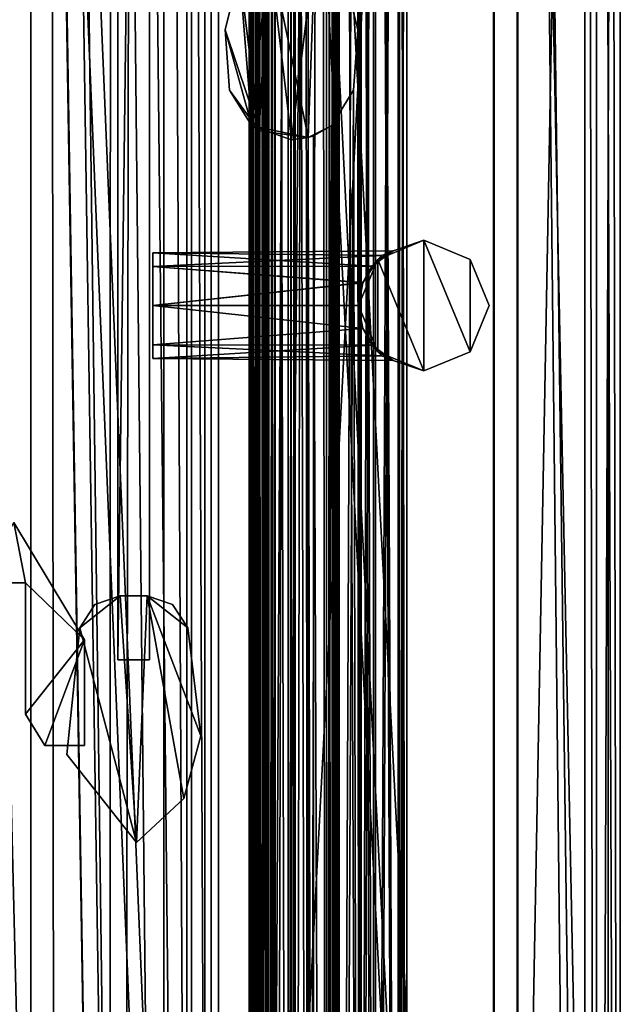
# Model space of a CAD drawing. Header units: metres. Extents: x 0 to 804, y -808 to 0.
# Tile 61 of 122: x 728 to 804, y -513 to -389. Entities that reach past the tile are written whole.
import ezdxf

# ---------------------------------------------------------------- set-up
doc = ezdxf.new("R2010")
doc.units = ezdxf.units.M

msp = doc.modelspace()

# ---------------------------------------------------------------- linework, layer by layer
at = {"layer": 'None01'}
for points in [[(757.132263, -76.713196, 2058.244873), (757.127808, -734.173523, 2058.244873), (757.622742, -734.173584, 2059.741455)], [(757.132263, -76.713196, 2058.244873), (757.92627, -76.713203, 2057.706299), (757.127808, -734.173523, 2058.244873)], [(757.622742, -734.173584, 166.377975), (757.127808, -734.173523, 167.874451), (757.627197, -76.713196, 166.377975)], [(757.127808, -734.173523, 167.874451), (757.132263, -76.713196, 167.874451), (757.627197, -76.713196, 166.377975)], [(757.127808, -734.173523, 167.874451), (757.921814, -734.173584, 168.413025), (757.132263, -76.713196, 167.874451)], [(757.92627, -76.713203, 2057.706299), (757.921814, -734.173584, 2057.706299), (757.127808, -734.173523, 2058.244873)], [(757.921997, -734.173584, 2038.013062), (757.132446, -76.713196, 2037.474854), (757.12793, -734.173523, 2037.474731)], [(757.132446, -76.713196, 2037.474854), (757.62384, -76.713196, 2035.995605), (757.12793, -734.173523, 2037.474731)], [(757.12793, -734.173523, 2037.474731), (757.62384, -76.713196, 2035.995605), (757.443909, -734.173584, 2036.28064)], [(757.926453, -76.713203, 188.106323), (757.12793, -734.173523, 188.644684), (757.132385, -76.713196, 188.644684)], [(757.12793, -734.173523, 188.644684), (757.443909, -734.173584, 189.838791), (757.132385, -76.713196, 188.644684)], [(757.921997, -734.173584, 188.106323), (757.12793, -734.173523, 188.644684), (757.926453, -76.713203, 188.106323)], [(757.448242, -76.713196, 2059.438721), (757.132263, -76.713196, 2058.244873), (757.622742, -734.173584, 2059.741455)], [(757.921814, -734.173584, 168.413025), (757.92627, -76.713203, 168.413025), (757.132263, -76.713196, 167.874451)], [(757.132385, -76.713196, 188.644684), (757.443909, -734.173584, 189.838791), (757.448364, -76.713196, 189.838791)], [(757.926758, -76.713203, 2038.013062), (757.132446, -76.713196, 2037.474854), (757.921997, -734.173584, 2038.013062)], [(757.62384, -76.713196, 2035.995605), (759.39325, -76.713211, 2034.28894), (757.443909, -734.173584, 2036.28064)], [(758.975952, -76.713203, 191.715256), (757.448364, -76.713196, 189.838791), (757.443909, -734.173584, 189.838791)], [(759.388794, -734.173584, 191.83049), (758.975952, -76.713203, 191.715256), (757.443909, -734.173584, 189.838791)], [(759.39325, -76.713211, 2034.28894), (759.388794, -734.173584, 2034.28894), (757.443909, -734.173584, 2036.28064)], [(758.124878, -76.713203, 2062.563965), (757.448242, -76.713196, 2059.438721), (757.622742, -734.173584, 2059.741455)], [(757.622742, -734.173584, 166.377975), (757.627197, -76.713196, 166.377975), (758.120422, -734.173584, 163.555466)], [(758.120422, -734.173584, 2062.563965), (758.124878, -76.713203, 2062.563965), (757.622742, -734.173584, 2059.741455)], [(757.627197, -76.713196, 166.377975), (758.124878, -76.713203, 163.555466), (758.120422, -734.173584, 163.555466)], [(757.92627, -76.713203, 2057.706299), (758.84668, -76.713203, 2057.977051), (757.921814, -734.173584, 2057.706299)], [(758.84668, -76.713203, 2057.977051), (758.842224, -734.173584, 2057.977051), (757.921814, -734.173584, 2057.706299)], [(757.921814, -734.173584, 168.413025), (758.842224, -734.173584, 168.142456), (757.92627, -76.713203, 168.413025)], [(758.842468, -734.173584, 2037.74231), (757.926758, -76.713203, 2038.013062), (757.921997, -734.173584, 2038.013062)], [(758.842468, -734.173584, 188.377106), (757.921997, -734.173584, 188.106323), (758.846924, -76.713203, 188.377106)], [(758.846924, -76.713203, 188.377106), (757.921997, -734.173584, 188.106323), (757.926453, -76.713203, 188.106323)], [(758.842224, -734.173584, 168.142456), (758.84668, -76.713203, 168.142456), (757.92627, -76.713203, 168.413025)], [(758.847168, -76.713203, 2037.742065), (757.926758, -76.713203, 2038.013062), (758.842468, -734.173584, 2037.74231)], [(758.766968, -734.173584, 2063.055176), (758.124878, -76.713203, 2062.563965), (758.120422, -734.173584, 2062.563965)], [(758.124878, -76.713203, 163.555466), (758.771423, -76.713203, 163.064209), (758.120422, -734.173584, 163.555466)], [(758.771423, -76.713203, 163.064209), (758.766968, -734.173584, 163.064209), (758.120422, -734.173584, 163.555466)], [(759.315674, -76.713211, 2062.452637), (758.124878, -76.713203, 2062.563965), (758.766968, -734.173584, 2063.055176)], [(758.771423, -76.713203, 163.064209), (758.975952, -76.713203, 163.119324), (758.766968, -734.173584, 163.064209)], [(758.975952, -76.713203, 163.119324), (759.311218, -734.173584, 163.666733), (758.766968, -734.173584, 163.064209)], [(759.311218, -734.173584, 2062.452637), (759.315674, -76.713211, 2062.452637), (758.766968, -734.173584, 2063.055176)], [(758.84668, -76.713203, 2057.977051), (758.975952, -76.713203, 2058.176758), (758.842224, -734.173584, 2057.977051)], [(758.975952, -76.713203, 2058.176758), (758.975952, -76.713203, 2059.865234), (758.842224, -734.173584, 2057.977051)], [(758.842224, -734.173584, 2057.977051), (758.975952, -76.713203, 2059.865234), (758.905457, -734.173584, 2059.210449)], [(758.842224, -734.173584, 168.142456), (758.905457, -734.173584, 166.908859), (758.84668, -76.713203, 168.142456)], [(758.874695, -734.173584, 2036.011597), (758.847168, -76.713203, 2037.742065), (758.842468, -734.173584, 2037.74231)], [(758.874695, -734.173584, 190.107834), (758.842468, -734.173584, 188.377106), (758.975952, -76.713203, 190.265274)], [(758.842468, -734.173584, 188.377106), (758.975952, -76.713203, 188.576447), (758.975952, -76.713203, 190.265274)], [(758.975952, -76.713203, 188.576447), (758.842468, -734.173584, 188.377106), (758.846924, -76.713203, 188.377106)], [(758.905457, -734.173584, 166.908859), (758.975952, -76.713203, 167.942657), (758.84668, -76.713203, 168.142456)], [(758.975952, -76.713203, 2037.542969), (758.847168, -76.713203, 2037.742065), (758.874695, -734.173584, 2036.011597)], [(758.975952, -76.713203, 2036.698608), (758.975952, -76.713203, 2037.542969), (758.874695, -734.173584, 2036.011597)], [(758.874695, -734.173584, 2036.011597), (759.597168, -734.173584, 2035.470703), (758.975952, -76.713203, 2036.698608)], [(758.874695, -734.173584, 190.107834), (758.975952, -76.713203, 190.265274), (759.597168, -734.173584, 190.648727)], [(758.905457, -734.173584, 2059.210449), (758.975952, -76.713203, 2059.865234), (759.597168, -734.173584, 2060.248779)], [(758.905457, -734.173584, 166.908859), (758.975952, -76.713203, 167.09877), (758.975952, -76.713203, 167.942657)], [(758.905457, -734.173584, 166.908859), (759.597168, -734.173584, 165.87059), (758.975952, -76.713203, 167.09877)], [(759.597168, -734.173584, 2035.470703), (759.601624, -76.713211, 2035.470703), (758.975952, -76.713203, 2036.698608)], [(758.975952, -76.713203, 2059.865234), (759.601624, -76.713211, 2060.248779), (759.597168, -734.173584, 2060.248779)], [(758.975952, -76.713203, 163.119324), (759.315674, -76.713211, 163.666733), (759.311218, -734.173584, 163.666733)], [(759.597168, -734.173584, 165.87059), (759.601624, -76.713211, 165.87059), (758.975952, -76.713203, 167.09877)], [(758.975952, -76.713203, 190.265274), (759.601624, -76.713211, 190.648727), (759.597168, -734.173584, 190.648727)], [(762.922546, -76.713234, 192.452805), (758.975952, -76.713203, 191.715256), (759.388794, -734.173584, 191.83049)], [(759.315674, -76.713211, 2062.452637), (759.311218, -734.173584, 2062.452637), (759.601196, -734.173584, 2061.739258)], [(759.601196, -734.173584, 164.380203), (759.311218, -734.173584, 163.666733), (759.605652, -76.713211, 164.380203)], [(759.311218, -734.173584, 163.666733), (759.315674, -76.713211, 163.666733), (759.605652, -76.713211, 164.380203)], [(759.605286, -76.713211, 2061.739502), (759.315674, -76.713211, 2062.452637), (759.601196, -734.173584, 2061.739258)], [(759.39325, -76.713211, 2034.28894), (762.922546, -76.713234, 2033.666626), (759.388794, -734.173584, 2034.28894)], [(762.922546, -76.713234, 2033.666626), (762.918091, -734.173584, 2033.666626), (759.388794, -734.173584, 2034.28894)], [(762.918091, -734.173584, 192.452805), (762.922546, -76.713234, 192.452805), (759.388794, -734.173584, 191.83049)], [(760.427979, -76.713219, 2035.324951), (759.601624, -76.713211, 2035.470703), (759.597168, -734.173584, 2035.470703)], [(759.597168, -734.173584, 2060.248779), (759.601624, -76.713211, 2060.248779), (760.423523, -734.173584, 2060.394531)], [(760.427979, -76.713219, 165.724899), (759.601624, -76.713211, 165.87059), (759.597168, -734.173584, 165.87059)], [(759.597168, -734.173584, 190.648727), (759.601624, -76.713211, 190.648727), (760.423523, -734.173584, 190.794479)], [(760.423523, -734.173584, 2035.324951), (760.427979, -76.713219, 2035.324951), (759.597168, -734.173584, 2035.470703)], [(760.423523, -734.173584, 165.724899), (760.427979, -76.713219, 165.724899), (759.597168, -734.173584, 165.87059)], [(759.605286, -76.713211, 2061.739502), (759.601196, -734.173584, 2061.739258), (760.311157, -734.173584, 2061.440918)], [(759.601196, -734.173584, 164.380203), (759.605652, -76.713211, 164.380203), (760.315613, -76.713219, 164.678574)], [(760.311157, -734.173584, 164.678574), (759.601196, -734.173584, 164.380203), (760.315613, -76.713219, 164.678574)], [(759.601624, -76.713211, 2060.248779), (760.427979, -76.713219, 2060.394531), (760.423523, -734.173584, 2060.394531)], [(759.601624, -76.713211, 190.648727), (760.427979, -76.713219, 190.794479), (760.423523, -734.173584, 190.794479)], [(760.315613, -76.713219, 2061.440918), (759.605286, -76.713211, 2061.739502), (760.311157, -734.173584, 2061.440918)], [(760.315613, -76.713219, 2061.440918), (760.311157, -734.173584, 2061.440918), (766.162598, -76.713257, 2061.440918)], [(760.315613, -76.713219, 164.678574), (766.162598, -76.713257, 164.678574), (760.311157, -734.173584, 164.678574)], [(760.311157, -734.173584, 2061.440918), (766.904602, -734.173645, 2061.440918), (766.162598, -76.713257, 2061.440918)], [(766.162598, -76.713257, 164.678574), (766.904602, -734.173645, 164.678574), (760.311157, -734.173584, 164.678574)], [(760.427979, -76.713219, 2035.324951), (760.423523, -734.173584, 2035.324951), (762.054993, -734.173584, 2035.764038)], [(760.427979, -76.713219, 2060.394531), (762.059631, -76.713226, 2059.955322), (760.423523, -734.173584, 2060.394531)], [(760.423523, -734.173584, 165.724899), (762.055176, -734.173584, 166.164032), (760.427979, -76.713219, 165.724899)], [(760.423523, -734.173584, 190.794479), (760.427979, -76.713219, 190.794479), (762.059448, -76.713226, 190.355423)], [(762.059631, -76.713226, 2059.955322), (762.055176, -734.173584, 2059.955322), (760.423523, -734.173584, 2060.394531)], [(762.054993, -734.173584, 190.355423), (760.423523, -734.173584, 190.794479), (762.059448, -76.713226, 190.355423)], [(762.059814, -76.713226, 2035.764282), (760.427979, -76.713219, 2035.324951), (762.054993, -734.173584, 2035.764038)], [(762.055176, -734.173584, 166.164032), (762.059631, -76.713226, 166.164032), (760.427979, -76.713219, 165.724899)], [(762.059814, -76.713226, 2035.764282), (762.054993, -734.173584, 2035.764038), (762.770813, -734.173584, 2037.294556)], [(762.054993, -734.173584, 190.355423), (762.059448, -76.713226, 190.355423), (762.775269, -76.713234, 188.824814)], [(762.770813, -734.173584, 188.824814), (762.054993, -734.173584, 190.355423), (762.775269, -76.713234, 188.824814)], [(762.059631, -76.713226, 2059.955322), (762.775269, -76.713234, 2058.424805), (762.055176, -734.173584, 2059.955322)], [(762.055176, -734.173584, 166.164032), (762.770813, -734.173584, 167.694504), (762.059631, -76.713226, 166.164032)], [(762.775269, -76.713234, 2058.424805), (762.770813, -734.173584, 2058.424805), (762.055176, -734.173584, 2059.955322)], [(762.770813, -734.173584, 167.694504), (762.775269, -76.713234, 167.694504), (762.059631, -76.713226, 166.164032)], [(762.775269, -76.713234, 2037.294556), (762.059814, -76.713226, 2035.764282), (762.770813, -734.173584, 2037.294556)], [(762.775269, -76.713234, 2058.424805), (762.775269, -76.713234, 2037.294556), (762.770813, -734.173584, 2058.424805)], [(762.775269, -76.713234, 2037.294556), (762.770813, -734.173584, 2037.294556), (762.770813, -734.173584, 2058.424805)], [(762.770813, -734.173584, 167.694504), (762.770813, -734.173584, 188.824814), (762.775269, -76.713234, 167.694504)], [(762.770813, -734.173584, 188.824814), (762.775269, -76.713234, 188.824814), (762.775269, -76.713234, 167.694504)], [(762.922546, -76.713234, 2033.666626), (764.10553, -76.713242, 2032.981079), (762.918091, -734.173584, 2033.666626)], [(762.922546, -76.713234, 192.452805), (762.918091, -734.173584, 192.452805), (764.570801, -734.173584, 194.42247)], [(764.10553, -76.713242, 2032.981079), (764.570801, -734.173584, 2031.696899), (762.918091, -734.173584, 2033.666626)], [(764.575256, -76.713242, 194.42247), (762.922546, -76.713234, 192.452805), (764.570801, -734.173584, 194.42247)], [(764.10553, -76.713242, 2032.981079), (764.575256, -76.713242, 2031.696899), (764.570801, -734.173584, 2031.696899)], [(764.575256, -76.713242, 2031.696899), (764.573059, -403.906097, 2030.059692), (764.570801, -734.173584, 2031.696899)], [(764.575256, -76.713242, 194.42247), (764.570801, -734.173584, 194.42247), (765.446045, -379.786285, 196.059692)], [(765.446045, -379.786285, 2030.059692), (764.573059, -403.906097, 2030.059692), (764.575256, -76.713242, 2031.696899)], [(766.162598, -76.713257, 2061.440918), (766.904602, -734.173645, 2061.440918), (766.909058, -76.713257, 2061.440918)], [(766.162598, -76.713257, 164.678574), (766.909058, -76.713257, 164.678574), (766.904602, -734.173645, 164.678574)], [(766.909058, -76.713257, 2061.440918), (766.904602, -734.173645, 2061.440918), (767.614624, -734.173645, 2061.739258)], [(766.904602, -734.173645, 164.678574), (766.909058, -76.713257, 164.678574), (767.619385, -76.713264, 164.379883)], [(767.614624, -734.173645, 164.380234), (766.904602, -734.173645, 164.678574), (767.619385, -76.713264, 164.379883)], [(767.61908, -76.713264, 2061.739258), (766.909058, -76.713257, 2061.440918), (767.614624, -734.173645, 2061.739258)], [(767.61908, -76.713264, 2061.739258), (767.614624, -734.173645, 2061.739258), (767.904541, -734.173645, 2062.452637)], [(767.904541, -734.173645, 163.666733), (767.614624, -734.173645, 164.380234), (767.908997, -76.713264, 163.666733)], [(767.614624, -734.173645, 164.380234), (767.619385, -76.713264, 164.379883), (767.908997, -76.713264, 163.666733)], [(767.908997, -76.713264, 2062.452637), (767.61908, -76.713264, 2061.739258), (767.904541, -734.173645, 2062.452637)], [(767.908997, -76.713264, 2062.452637), (767.904541, -734.173645, 2062.452637), (768.07843, -734.173645, 2062.880859)], [(767.904541, -734.173645, 163.666733), (767.908997, -76.713264, 163.666733), (768.082886, -76.713272, 163.238586)], [(768.07843, -734.173645, 163.238586), (767.904541, -734.173645, 163.666733), (768.082886, -76.713272, 163.238586)], [(768.083252, -76.713272, 2062.881104), (767.908997, -76.713264, 2062.452637), (768.07843, -734.173645, 2062.880859)], [(768.083252, -76.713272, 2062.881104), (768.07843, -734.173645, 2062.880859), (768.504517, -734.173645, 2063.059814)], [(768.504517, -734.173645, 163.059677), (768.07843, -734.173645, 163.238586), (768.508972, -76.713272, 163.059677)], [(768.07843, -734.173645, 163.238586), (768.082886, -76.713272, 163.238586), (768.508972, -76.713272, 163.059677)], [(768.508972, -76.713272, 2063.059814), (768.083252, -76.713272, 2062.881104), (768.504517, -734.173645, 2063.059814)], [(768.508972, -76.713272, 2063.059814), (768.504517, -734.173645, 2063.059814), (771.263306, -734.173645, 2062.226074)], [(768.504517, -734.173645, 163.059677), (768.508972, -76.713272, 163.059677), (771.267761, -76.713287, 163.893341)], [(771.263306, -734.173645, 163.893341), (768.504517, -734.173645, 163.059677), (771.267761, -76.713287, 163.893341)], [(771.267761, -76.713287, 2062.226074), (768.508972, -76.713272, 2063.059814), (771.263306, -734.173645, 2062.226074)], [(770.845581, -390.310577, 2018.289307), (769.057007, -382.905487, 2017.933105), (771.066711, -76.713287, 2018.397705)], [(770.845581, -390.310577, 207.830048), (771.066711, -76.713287, 207.721741), (769.057007, -382.905487, 208.186249)], [(771.062439, -734.173645, 2018.397705), (770.845581, -390.310577, 2018.289307), (771.066711, -76.713287, 2018.397705)], [(770.845581, -390.310577, 207.830048), (771.062439, -734.173645, 207.721634), (771.066711, -76.713287, 207.721741)], [(771.066711, -76.713287, 2018.397705), (772.825562, -76.713303, 2020.309326), (771.062439, -734.173645, 2018.397705)], [(771.062439, -734.173645, 207.721634), (772.821106, -734.173645, 205.810043), (771.066711, -76.713287, 207.721741)], [(772.825562, -76.713303, 2020.309326), (772.821106, -734.173645, 2020.309326), (771.062439, -734.173645, 2018.397705)], [(771.066711, -76.713287, 207.721741), (772.821106, -734.173645, 205.810043), (772.825562, -76.713303, 205.810043)], [(771.267761, -76.713287, 2062.226074), (771.263306, -734.173645, 2062.226074), (773.107727, -734.173645, 2060.011719)], [(771.263306, -734.173645, 163.893341), (771.267761, -76.713287, 163.893341), (773.112183, -76.713303, 166.107712)], [(773.107727, -734.173645, 166.107712), (771.263306, -734.173645, 163.893341), (773.112183, -76.713303, 166.107712)], [(773.112183, -76.713303, 2060.011719), (771.267761, -76.713287, 2062.226074), (773.107727, -734.173645, 2060.011719)], [(772.825562, -76.713303, 2020.309326), (775.971741, -76.713326, 2030.003174), (772.821106, -734.173645, 2020.309326)], [(772.821106, -734.173645, 205.810043), (775.967468, -734.173706, 196.115448), (772.825562, -76.713303, 205.810043)], [(775.971741, -76.713326, 2030.003174), (775.967468, -734.173706, 2030.003906), (772.821106, -734.173645, 2020.309326)], [(775.967468, -734.173706, 196.115448), (775.971741, -76.713326, 196.11618), (772.825562, -76.713303, 205.810043)], [(773.112183, -76.713303, 2060.011719), (773.107727, -734.173645, 2060.011719), (776.113892, -734.173706, 2050.272461)], [(773.107727, -734.173645, 166.107712), (773.112183, -76.713303, 166.107712), (776.118408, -76.713326, 175.847122)], [(776.113892, -734.173706, 175.846878), (773.107727, -734.173645, 166.107712), (776.118408, -76.713326, 175.847122)], [(776.118408, -76.713326, 2050.272217), (773.112183, -76.713303, 2060.011719), (776.113892, -734.173706, 2050.272461)], [(775.971741, -76.713326, 2030.003174), (777.070557, -76.713326, 2040.130371), (775.967468, -734.173706, 2030.003906)], [(777.070557, -76.713326, 2040.130371), (777.066101, -734.173706, 2040.130859), (775.967468, -734.173706, 2030.003906)], [(775.967468, -734.173706, 196.115448), (777.066101, -734.173706, 185.988586), (775.971741, -76.713326, 196.11618)], [(777.066101, -734.173706, 185.988586), (777.070557, -76.713326, 185.98909), (775.971741, -76.713326, 196.11618)], [(776.118408, -76.713326, 2050.272217), (776.113892, -734.173706, 2050.272461), (777.066101, -734.173706, 2040.130859)], [(777.066101, -734.173706, 185.988586), (776.113892, -734.173706, 175.846878), (777.070557, -76.713326, 185.98909)], [(776.113892, -734.173706, 175.846878), (776.118408, -76.713326, 175.847122), (777.070557, -76.713326, 185.98909)], [(777.070557, -76.713326, 2040.130371), (776.118408, -76.713326, 2050.272217), (777.066101, -734.173706, 2040.130859)], [(758.391235, -403.072235, 196.059692), (755.890015, -382.905396, 196.059692), (759.60022, -379.762573, 196.059692)], [(755.890015, -382.905396, 2030.059692), (757.45166, -402.425018, 2030.059692), (759.60022, -379.762573, 2030.059692)], [(757.45166, -402.425018, 2030.059692), (762.477844, -404.184937, 2030.059692), (759.60022, -379.762573, 2030.059692)], [(764.573059, -403.906097, 196.059692), (758.391235, -403.072235, 196.059692), (759.60022, -379.762573, 196.059692)], [(765.446045, -379.786285, 196.059692), (764.573059, -403.906097, 196.059692), (759.60022, -379.762573, 196.059692)], [(759.60022, -379.762573, 2030.059692), (762.477844, -404.184937, 2030.059692), (765.446045, -379.786285, 2030.059692)], [(762.477844, -404.184937, 2030.059692), (764.573059, -403.906097, 2030.059692), (765.446045, -379.786285, 2030.059692)], [(765.446045, -379.786285, 196.059692), (764.570801, -734.173584, 194.42247), (764.573059, -403.906097, 196.059692)], [(754.101379, -390.310516, 196.059692), (755.890015, -382.905396, 196.059692), (758.391235, -403.072235, 196.059692)], [(755.890015, -382.905396, 196.059692), (754.101379, -390.310516, 196.059692), (755.890015, -382.905396, 2030.059692)], [(754.101379, -390.310516, 196.059692), (754.101379, -390.310516, 2030.059692), (755.890015, -382.905396, 2030.059692)], [(757.45166, -402.425018, 2030.059692), (755.890015, -382.905396, 2030.059692), (754.101379, -390.310516, 2030.059692)], [(770.845581, -390.310577, 2018.289307), (770.845581, -390.310577, 207.830048), (769.057007, -382.905487, 208.186249)], [(769.057007, -382.905487, 208.186249), (769.057007, -382.905487, 2017.933105), (770.845581, -390.310577, 2018.289307)], [(754.625977, -397.910492, 196.059692), (754.101379, -390.310516, 196.059692), (758.391235, -403.072235, 196.059692)], [(754.101379, -390.310516, 196.059692), (754.625977, -397.910492, 196.059692), (754.101379, -390.310516, 2030.059692)], [(754.625977, -397.910492, 196.059692), (754.625977, -397.910492, 2030.059692), (754.101379, -390.310516, 2030.059692)], [(754.625977, -397.910492, 2030.059692), (757.45166, -402.425018, 2030.059692), (754.101379, -390.310516, 2030.059692)], [(770.320923, -397.910614, 2018.094116), (770.320923, -397.910614, 208.025284), (770.845581, -390.310577, 2018.289307)], [(770.320923, -397.910614, 208.025284), (770.845581, -390.310577, 207.830048), (770.845581, -390.310577, 2018.289307)], [(770.320923, -397.910614, 2018.094116), (770.845581, -390.310577, 2018.289307), (771.062439, -734.173645, 2018.397705)], [(771.062439, -734.173645, 207.721634), (770.845581, -390.310577, 207.830048), (770.320923, -397.910614, 208.025284)], [(754.625977, -397.910492, 196.059692), (758.391235, -403.072235, 196.059692), (754.625977, -397.910492, 2030.059692)], [(758.391235, -403.072235, 196.059692), (757.45166, -402.425018, 2030.059692), (754.625977, -397.910492, 2030.059692)], [(767.522217, -402.403198, 207.840637), (770.320923, -397.910614, 208.025284), (767.522217, -402.403198, 2018.278809)], [(767.522217, -402.403198, 2018.278809), (770.320923, -397.910614, 208.025284), (770.320923, -397.910614, 2018.094116)], [(767.522217, -402.403198, 2018.278809), (770.320923, -397.910614, 2018.094116), (768.718384, -734.173645, 2017.956909)], [(768.718384, -734.173645, 208.162506), (770.320923, -397.910614, 208.025284), (767.522217, -402.403198, 207.840637)], [(768.718384, -734.173645, 2017.956909), (770.320923, -397.910614, 2018.094116), (771.062439, -734.173645, 2018.397705)], [(768.718384, -734.173645, 208.162506), (771.062439, -734.173645, 207.721634), (770.320923, -397.910614, 208.025284)], [(764.573059, -403.906097, 201.462875), (757.45166, -402.425018, 2030.059692), (758.391235, -403.072235, 196.059692)], [(762.477844, -404.184937, 2030.059692), (757.45166, -402.425018, 2030.059692), (764.573059, -403.906097, 201.462875)], [(764.573059, -403.906097, 196.059692), (764.573059, -403.906097, 201.462875), (758.391235, -403.072235, 196.059692)], [(765.237915, -403.695007, 204.962509), (767.522217, -402.403198, 2018.278809), (764.573059, -403.906097, 201.462875)], [(767.522217, -402.403198, 2018.278809), (765.237915, -403.695007, 2021.15686), (764.573059, -403.906097, 201.462875)], [(765.237915, -403.695007, 204.962509), (767.522217, -402.403198, 207.840637), (767.522217, -402.403198, 2018.278809)], [(765.237915, -403.695007, 2021.15686), (767.522217, -402.403198, 2018.278809), (766.529358, -734.173645, 2018.904175)], [(766.529358, -734.173645, 207.215256), (767.522217, -402.403198, 207.840637), (765.237915, -403.695007, 204.962509)], [(766.529358, -734.173645, 2018.904175), (767.522217, -402.403198, 2018.278809), (768.718384, -734.173645, 2017.956909)], [(766.529358, -734.173645, 207.215256), (768.718384, -734.173645, 208.162506), (767.522217, -402.403198, 207.840637)], [(764.573059, -403.906097, 2030.059692), (762.477844, -404.184937, 2030.059692), (764.591614, -403.901062, 2024.464722)], [(762.477844, -404.184937, 2030.059692), (764.573059, -403.906097, 201.462875), (764.591614, -403.901062, 2024.464722)], [(764.570801, -734.173584, 2024.656494), (764.591614, -403.901062, 2024.464722), (765.235657, -734.173584, 2021.15686)], [(764.573059, -403.906097, 2030.059692), (764.591614, -403.901062, 2024.464722), (764.570801, -734.173584, 2024.656494)], [(764.573059, -403.906097, 2030.059692), (764.570801, -734.173584, 2024.656494), (764.570801, -734.173584, 2031.696899)], [(764.570801, -734.173584, 194.42247), (764.570801, -734.173584, 201.462875), (764.573059, -403.906097, 196.059692)], [(764.573059, -403.906097, 196.059692), (764.570801, -734.173584, 201.462875), (764.573059, -403.906097, 201.462875)], [(764.570801, -734.173584, 201.462875), (765.235657, -734.173584, 204.962509), (764.573059, -403.906097, 201.462875)], [(764.573059, -403.906097, 201.462875), (765.237915, -403.695007, 2021.15686), (764.591614, -403.901062, 2024.464722)], [(765.235657, -734.173584, 204.962509), (765.237915, -403.695007, 204.962509), (764.573059, -403.906097, 201.462875)], [(764.591614, -403.901062, 2024.464722), (765.237915, -403.695007, 2021.15686), (765.235657, -734.173584, 2021.15686)], [(765.235657, -734.173584, 2021.15686), (765.237915, -403.695007, 2021.15686), (766.529358, -734.173645, 2018.904175)], [(765.235657, -734.173584, 204.962509), (766.529358, -734.173645, 207.215256), (765.237915, -403.695007, 204.962509)]]:
    msp.add_3dface(points, dxfattribs=at)
at = {"layer": 'None0123'}
for points in [[(735.702698, -465.867615, 170.140762), (740.84137, -461.816895, 170.140762), (742.885986, -492.962646, 170.140762)], [(735.702698, -465.867615, 170.140762), (737.631042, -462.903687, 170.140762), (740.84137, -461.816895, 170.140762)], [(742.885986, -492.962646, 2055.140869), (740.84137, -461.816895, 2055.140869), (735.702698, -465.867615, 2055.140869)], [(735.702698, -465.867615, 2055.140869), (740.84137, -461.816895, 2055.140869), (737.631042, -462.903687, 2055.140869)], [(740.84137, -461.816895, 170.140762), (737.631042, -462.903687, 170.140762), (740.84137, -461.816895, 2055.140869)], [(737.631042, -462.903687, 170.140762), (737.631042, -462.903687, 2055.140869), (740.84137, -461.816895, 2055.140869)], [(742.885986, -492.962646, 170.140762), (740.84137, -461.816895, 170.140762), (744.232361, -461.816925, 170.140762)], [(744.232361, -461.816925, 2055.140869), (744.232361, -461.816925, 170.140762), (740.84137, -461.816895, 2055.140869)], [(744.232361, -461.816925, 170.140762), (740.84137, -461.816895, 170.140762), (740.84137, -461.816895, 2055.140869)], [(740.84137, -461.816895, 2055.140869), (742.885986, -492.962646, 2055.140869), (744.232361, -461.816925, 2055.140869)], [(748.854187, -487.408234, 170.140762), (742.885986, -492.962646, 170.140762), (744.232361, -461.816925, 170.140762)], [(742.885986, -492.962646, 2055.140869), (748.854187, -487.408234, 2055.140869), (744.232361, -461.816925, 2055.140869)], [(747.442688, -462.903809, 170.140762), (749.370972, -465.867737, 170.140762), (744.232361, -461.816925, 170.140762)], [(749.370972, -465.867737, 170.140762), (751.035156, -479.512146, 170.140762), (744.232361, -461.816925, 170.140762)], [(744.232361, -461.816925, 170.140762), (751.035156, -479.512146, 170.140762), (748.854187, -487.408234, 170.140762)], [(747.442688, -462.903809, 170.140762), (744.232361, -461.816925, 170.140762), (747.442688, -462.903809, 2055.140869)], [(744.232361, -461.816925, 170.140762), (744.232361, -461.816925, 2055.140869), (747.442688, -462.903809, 2055.140869)], [(744.232361, -461.816925, 2055.140869), (748.854187, -487.408234, 2055.140869), (751.035156, -479.512146, 2055.140869)], [(751.035156, -479.512146, 2055.140869), (749.370972, -465.867737, 2055.140869), (744.232361, -461.816925, 2055.140869)], [(749.370972, -465.867737, 2055.140869), (747.442688, -462.903809, 2055.140869), (744.232361, -461.816925, 2055.140869)], [(737.631042, -462.903687, 170.140762), (735.702698, -465.867615, 170.140762), (737.631042, -462.903687, 2055.140869)], [(735.702698, -465.867615, 170.140762), (735.702698, -465.867615, 2055.140869), (737.631042, -462.903687, 2055.140869)], [(749.370972, -465.867737, 170.140762), (747.442688, -462.903809, 170.140762), (749.370972, -465.867737, 2055.140869)], [(747.442688, -462.903809, 170.140762), (747.442688, -462.903809, 2055.140869), (749.370972, -465.867737, 2055.140869)], [(734.066772, -481.843964, 170.140762), (735.702698, -465.867615, 170.140762), (742.885986, -492.962646, 170.140762)], [(735.702698, -465.867615, 170.140762), (734.066772, -481.843964, 170.140762), (735.702698, -465.867615, 2055.140869)], [(734.066772, -481.843964, 170.140762), (734.066772, -481.843964, 2055.140869), (735.702698, -465.867615, 2055.140869)], [(734.066772, -481.843964, 2055.140869), (742.885986, -492.962646, 2055.140869), (735.702698, -465.867615, 2055.140869)], [(751.035156, -479.512146, 2055.140869), (751.035156, -479.512146, 170.140762), (749.370972, -465.867737, 2055.140869)], [(751.035156, -479.512146, 170.140762), (749.370972, -465.867737, 170.140762), (749.370972, -465.867737, 2055.140869)], [(748.854187, -487.408234, 170.140762), (751.035156, -479.512146, 170.140762), (748.854187, -487.408234, 2055.140869)], [(751.035156, -479.512146, 170.140762), (751.035156, -479.512146, 2055.140869), (748.854187, -487.408234, 2055.140869)], [(734.066772, -481.843964, 170.140762), (742.885986, -492.962646, 170.140762), (734.066772, -481.843964, 2055.140869)], [(742.885986, -492.962646, 170.140762), (742.885986, -492.962646, 2055.140869), (734.066772, -481.843964, 2055.140869)], [(742.885986, -492.962646, 170.140762), (748.854187, -487.408234, 170.140762), (742.885986, -492.962646, 2055.140869)], [(748.854187, -487.408234, 170.140762), (748.854187, -487.408234, 2055.140869), (742.885986, -492.962646, 2055.140869)]]:
    msp.add_3dface(points, dxfattribs=at)
at = {"layer": 'None012311'}
for points in [[(804.032654, -804.032166), (801.032532, -3.000114), (804.032654, 0)], [(804.032654, 0), (802.505432, -1.527202, 175), (804.032654, -804.032166)], [(788.071289, -20.921553, 175), (788.071289, -783.110596, 175), (802.505432, -1.527202, 175)], [(802.505432, -1.527202, 175), (788.071289, -783.110596, 175), (802.505432, -802.504944, 175)], [(802.505432, -1.527202, 175), (802.505432, -802.504944, 175), (804.032654, -804.032166)], [(801.032532, -3.000114), (801.032532, -801.032043), (799.531494, -4.501135, 172)], [(801.032532, -801.032043), (801.032532, -3.000114), (804.032654, -804.032166)], [(799.531494, -799.531006, 172), (791.071289, -20.921553, 172), (799.531494, -4.501135, 172)], [(801.032532, -801.032043), (799.531494, -799.531006, 172), (799.531494, -4.501135, 172)], [(788.071289, -20.921553, 163.059708), (751.528076, -59.607479, 163.059708), (788.071289, -783.110596, 163.059708)], [(791.071289, -20.921553, 160.059708), (791.071289, -783.110596, 160.059708), (753.260132, -61.568436, 160.059708)], [(788.071289, -783.110596, 175), (788.071289, -20.921553, 175), (788.071289, -783.110596, 163.059708)], [(788.071289, -20.921553, 175), (788.071289, -20.921553, 163.059708), (788.071289, -783.110596, 163.059708)], [(791.071289, -783.110596, 172), (791.071289, -20.921553, 172), (799.531494, -799.531006, 172)], [(791.071289, -20.921553, 172), (791.071289, -783.110596, 172), (791.071289, -20.921553, 160.059708)], [(791.071289, -783.110596, 172), (791.071289, -783.110596, 160.059708), (791.071289, -20.921553, 160.059708)], [(751.528076, -59.607479, 163.059708), (725.485901, -118.575211, 117.953323), (751.528076, -744.686096, 163.059708)], [(751.528076, -59.607479, 163.059708), (751.528076, -744.686096, 163.059708), (788.071289, -783.110596, 163.059708)], [(753.260132, -61.568436, 160.059708), (753.260132, -742.989197, 160.059708), (727.197449, -120.582596, 114.917824)], [(753.260132, -61.568436, 160.059708), (791.071289, -783.110596, 160.059708), (753.260132, -742.989197, 160.059708)], [(725.485901, -118.575211, 117.953323), (719.802612, -682.522278, 108.109589), (751.528076, -744.686096, 163.059708)], [(753.260132, -742.989197, 160.059708), (721.551147, -680.857727, 105.138191), (727.197449, -120.582596, 114.917824)]]:
    msp.add_3dface(points, dxfattribs=at)
at = {"layer": 'None012312'}
for points in [[(804.016357, -0.01608, 2051), (804.016357, -804.016052, 2051), (788.016357, -16.016081, 2051)], [(801.016357, -3.01608, 2111.02002), (801.016357, -801.016052, 2111.02002), (804.016357, -0.01608, 2111.02002)], [(801.016357, -801.016052, 2111.02002), (804.016357, -804.016052, 2111.02002), (804.016357, -0.01608, 2111.02002)], [(804.016357, -804.016052, 2051), (804.016357, -0.01608, 2051), (804.016357, -804.016052, 2111.02002)], [(804.016357, -0.01608, 2051), (804.016357, -0.01608, 2111.02002), (804.016357, -804.016052, 2111.02002)], [(801.016357, -3.01608, 2053.855957), (791.016357, -13.01608, 2053.855957), (801.016357, -801.016052, 2053.855957)], [(801.016357, -801.016052, 2111.02002), (801.016357, -3.01608, 2111.02002), (801.016357, -801.016052, 2053.855957)], [(801.016357, -3.01608, 2111.02002), (801.016357, -3.01608, 2053.855957), (801.016357, -801.016052, 2053.855957)], [(752.318298, -51.7141, 2065.280029), (752.318298, -751.684326, 2065.280029), (791.016357, -13.01608, 2065.280029)], [(791.016357, -13.01608, 2065.280029), (752.318298, -751.684326, 2065.280029), (791.016357, -791.016052, 2065.280029)], [(791.016357, -13.01608, 2053.855957), (791.016357, -791.016052, 2053.855957), (801.016357, -801.016052, 2053.855957)], [(791.016357, -13.01608, 2065.280029), (791.016357, -791.016052, 2065.280029), (791.016357, -13.01608, 2053.855957)], [(791.016357, -791.016052, 2065.280029), (791.016357, -791.016052, 2053.855957), (791.016357, -13.01608, 2053.855957)], [(788.016357, -788.016052, 2063.023926), (749.847473, -54.184956, 2063.023926), (788.016357, -16.016081, 2063.023926)], [(804.016357, -804.016052, 2051), (788.016357, -788.016052, 2051), (788.016357, -16.016081, 2051)], [(788.016357, -788.016052, 2063.023926), (788.016357, -16.016081, 2063.023926), (788.016357, -788.016052, 2051)], [(788.016357, -16.016081, 2063.023926), (788.016357, -16.016081, 2051), (788.016357, -788.016052, 2051)], [(752.318298, -51.7141, 2065.280029), (749.257568, -54.774864, 2076.154541), (752.318298, -751.684326, 2065.280029)], [(746.359741, -57.672642, 2075.415527), (749.847473, -54.184956, 2063.023926), (749.847473, -749.625977, 2063.023926)], [(749.847473, -749.625977, 2063.023926), (749.847473, -54.184956, 2063.023926), (788.016357, -788.016052, 2063.023926)], [(749.257568, -744.18219, 2076.154541), (749.257568, -54.774864, 2076.154541), (742.363464, -81.4142, 2094.728027)], [(749.257568, -54.774864, 2076.154541), (749.257568, -744.18219, 2076.154541), (752.318298, -751.684326, 2065.280029)], [(746.359741, -57.672642, 2075.415527), (746.359741, -741.070984, 2075.415527), (739.611389, -84.938629, 2093.59082)], [(746.359741, -741.070984, 2075.415527), (746.359741, -57.672642, 2075.415527), (749.847473, -749.625977, 2063.023926)], [(742.363464, -81.4142, 2094.728027), (733.223572, -105.854668, 2111.02002), (741.270569, -727.559082, 2097.012207)], [(741.270569, -727.559082, 2097.012207), (749.257568, -744.18219, 2076.154541), (742.363464, -81.4142, 2094.728027)], [(739.542542, -726.510559, 2093.738037), (729.658325, -111.085007, 2111.02002), (739.611389, -84.938629, 2093.59082)], [(746.359741, -741.070984, 2075.415527), (739.542542, -726.510559, 2093.738037), (739.611389, -84.938629, 2093.59082)], [(733.223572, -105.854668, 2111.02002), (732.029968, -108.50338, 2112.785645), (741.270569, -727.559082, 2097.012207)], [(732.029968, -108.50338, 2112.785645), (718.380798, -133.437515, 2129.406738), (732.550354, -713.465515, 2112.023682)], [(741.270569, -727.559082, 2097.012207), (732.029968, -108.50338, 2112.785645), (732.550354, -713.465515, 2112.023682)], [(716.179382, -135.757248, 2127.466553), (729.519653, -111.387764, 2111.221924), (729.516174, -710.105225, 2111.226807)], [(729.516174, -710.105225, 2111.226807), (729.519653, -111.387764, 2111.221924), (739.542542, -726.510559, 2093.738037)], [(729.519653, -111.387764, 2111.221924), (729.658325, -111.085007, 2111.02002), (739.542542, -726.510559, 2093.738037)], [(732.550354, -713.465515, 2112.023682), (718.380798, -133.437515, 2129.406738), (722.007263, -698.932068, 2125.520996)], [(715.986511, -691.900879, 2127.664307), (716.179382, -135.757248, 2127.466553), (729.516174, -710.105225, 2111.226807)]]:
    msp.add_3dface(points, dxfattribs=at)
at = {"layer": 'None012320'}
for points in [[(779.202332, -416.891296, 987.641052), (773.367004, -419.308319, 987.641052), (775.304138, -418.214996, 1042.640869)], [(779.202332, -416.891296, 1237.641724), (775.304138, -418.214996, 1182.640869), (773.367004, -419.308319, 1237.641724)], [(779.202209, -433.396027, 987.641052), (773.367004, -419.308319, 987.641052), (779.202332, -416.891296, 987.641052)], [(779.202332, -416.891296, 1237.641724), (773.367004, -419.308319, 1237.641724), (779.202209, -433.396027, 1237.641724)], [(779.202332, -416.891296, 1237.641724), (779.202332, -416.891296, 987.641052), (775.304138, -418.214996, 1042.640869)], [(779.202332, -416.891296, 1237.641724), (775.304138, -418.214996, 1042.640869), (775.304138, -418.214996, 1182.640869)], [(785.037537, -430.979004, 987.641052), (779.202209, -433.396027, 987.641052), (779.202332, -416.891296, 987.641052)], [(785.037537, -430.979004, 1237.641724), (779.202332, -416.891296, 1237.641724), (779.202209, -433.396027, 1237.641724)], [(785.037598, -419.308411, 987.641052), (779.202332, -416.891296, 987.641052), (785.037598, -419.308411, 1237.641724)], [(779.202332, -416.891296, 987.641052), (779.202332, -416.891296, 1237.641724), (785.037598, -419.308411, 1237.641724)], [(785.037537, -430.979004, 987.641052), (779.202332, -416.891296, 987.641052), (785.037598, -419.308411, 987.641052)], [(785.037598, -419.308411, 1237.641724), (779.202332, -416.891296, 1237.641724), (785.037537, -430.979004, 1237.641724)], [(744.952393, -420.202423, 1188.120972), (744.952393, -418.478333, 1182.640869), (744.952332, -425.143585, 1174.475586)], [(744.952393, -418.478333, 1182.640869), (744.952393, -420.202301, 1177.160889), (744.952332, -425.143585, 1174.475586)], [(744.952393, -420.202423, 1048.120972), (744.952393, -418.478333, 1042.640869), (744.952332, -425.143585, 1034.475586)], [(744.952393, -418.478333, 1042.640869), (744.952393, -420.202301, 1037.160889), (744.952332, -425.143585, 1034.475586)], [(772.63324, -420.148712, 1177.234497), (744.952393, -418.478333, 1182.640869), (775.304138, -418.214996, 1182.640869)], [(744.952393, -418.478333, 1182.640869), (773.912842, -418.809875, 1185.183838), (775.304138, -418.214996, 1182.640869)], [(772.632629, -420.149567, 1037.233276), (744.952393, -418.478333, 1042.640869), (775.304138, -418.214996, 1042.640869)], [(744.952393, -418.478333, 1042.640869), (773.912842, -418.809875, 1045.183838), (775.304138, -418.214996, 1042.640869)], [(744.952393, -420.202301, 1177.160889), (744.952393, -418.478333, 1182.640869), (772.63324, -420.148712, 1177.234497)], [(744.952393, -418.478333, 1182.640869), (744.952393, -420.202423, 1188.120972), (773.912842, -418.809875, 1185.183838)], [(744.952393, -420.202301, 1037.160889), (744.952393, -418.478333, 1042.640869), (772.632629, -420.149567, 1037.233276)], [(744.952393, -418.478333, 1042.640869), (744.952393, -420.202423, 1048.120972), (773.912842, -418.809875, 1045.183838)], [(744.952393, -420.202423, 1188.120972), (772.636047, -420.14505, 1188.042236), (773.912842, -418.809875, 1185.183838)], [(744.952393, -420.202423, 1048.120972), (772.636047, -420.14505, 1048.042236), (773.912842, -418.809875, 1045.183838)], [(775.304138, -418.214996, 1042.640869), (773.367004, -419.308319, 987.641052), (772.632629, -420.149567, 1037.233276)], [(775.304138, -418.214996, 1182.640869), (773.912842, -418.809875, 1045.183838), (772.63324, -420.148712, 1177.234497)], [(773.912842, -418.809875, 1045.183838), (772.636047, -420.14505, 1048.042236), (772.63324, -420.148712, 1177.234497)], [(773.367004, -419.308319, 1237.641724), (773.912842, -418.809875, 1185.183838), (772.636047, -420.14505, 1188.042236)], [(775.304138, -418.214996, 1182.640869), (773.912842, -418.809875, 1185.183838), (773.367004, -419.308319, 1237.641724)], [(775.304138, -418.214996, 1042.640869), (773.912842, -418.809875, 1045.183838), (775.304138, -418.214996, 1182.640869)], [(744.952332, -425.143585, 1174.475586), (744.952393, -420.202301, 1177.160889), (771.476074, -422.244232, 1175.288574)], [(744.952332, -425.143585, 1034.475586), (744.952393, -420.202301, 1037.160889), (771.47583, -422.244843, 1035.288208)], [(744.952393, -420.202423, 1188.120972), (744.952332, -425.143585, 1190.806152), (771.477112, -422.241394, 1189.991333)], [(744.952393, -420.202423, 1188.120972), (744.952332, -425.143585, 1174.475586), (744.952332, -425.143585, 1190.806152)], [(744.952393, -420.202423, 1048.120972), (744.952332, -425.143585, 1050.806152), (771.477112, -422.241394, 1049.991333)], [(744.952393, -420.202423, 1048.120972), (744.952332, -425.143585, 1034.475586), (744.952332, -425.143585, 1050.806152)], [(772.636047, -420.14505, 1188.042236), (744.952393, -420.202423, 1188.120972), (771.477112, -422.241394, 1189.991333)], [(772.636047, -420.14505, 1048.042236), (744.952393, -420.202423, 1048.120972), (771.477112, -422.241394, 1049.991333)], [(771.476074, -422.244232, 1175.288574), (744.952393, -420.202301, 1177.160889), (772.63324, -420.148712, 1177.234497)], [(771.47583, -422.244843, 1035.288208), (744.952393, -420.202301, 1037.160889), (772.632629, -420.149567, 1037.233276)], [(773.367004, -419.308319, 987.641052), (770.949951, -425.143616, 987.641052), (771.47583, -422.244843, 1035.288208)], [(771.477112, -422.241394, 1189.991333), (770.949951, -425.143616, 1237.641724), (773.367004, -419.308319, 1237.641724)], [(773.366943, -430.978912, 987.641052), (770.949951, -425.143616, 987.641052), (773.367004, -419.308319, 987.641052)], [(773.367004, -419.308319, 1237.641724), (770.949951, -425.143616, 1237.641724), (773.366943, -430.978912, 1237.641724)], [(773.367004, -419.308319, 987.641052), (771.47583, -422.244843, 1035.288208), (772.632629, -420.149567, 1037.233276)], [(771.477112, -422.241394, 1049.991333), (771.476074, -422.244232, 1175.288574), (772.63324, -420.148712, 1177.234497)], [(772.636047, -420.14505, 1188.042236), (771.477112, -422.241394, 1189.991333), (773.367004, -419.308319, 1237.641724)], [(772.63324, -420.148712, 1177.234497), (772.636047, -420.14505, 1048.042236), (771.477112, -422.241394, 1049.991333)], [(779.202209, -433.396027, 987.641052), (773.366943, -430.978912, 987.641052), (773.367004, -419.308319, 987.641052)], [(779.202209, -433.396027, 1237.641724), (773.367004, -419.308319, 1237.641724), (773.366943, -430.978912, 1237.641724)], [(787.454651, -425.143707, 987.641052), (785.037537, -430.979004, 987.641052), (785.037598, -419.308411, 987.641052)], [(787.454651, -425.143707, 1237.641724), (785.037598, -419.308411, 1237.641724), (785.037537, -430.979004, 1237.641724)], [(787.454651, -425.143707, 987.641052), (785.037598, -419.308411, 987.641052), (787.454651, -425.143707, 1237.641724)], [(785.037598, -419.308411, 987.641052), (785.037598, -419.308411, 1237.641724), (787.454651, -425.143707, 1237.641724)], [(771.477112, -422.241394, 1189.991333), (744.952332, -425.143585, 1190.806152), (770.949951, -425.143768, 1190.806152)], [(771.477112, -422.241394, 1049.991333), (744.952332, -425.143585, 1050.806152), (770.949951, -425.143768, 1050.806152)], [(770.949951, -425.143768, 1174.475586), (744.952332, -425.143585, 1174.475586), (771.476074, -422.244232, 1175.288574)], [(770.949951, -425.143768, 1034.475586), (744.952332, -425.143585, 1034.475586), (771.47583, -422.244843, 1035.288208)], [(770.949951, -425.143768, 1050.806152), (770.949951, -425.143768, 1174.475586), (771.477112, -422.241394, 1049.991333)], [(770.949951, -425.143768, 1174.475586), (771.476074, -422.244232, 1175.288574), (771.477112, -422.241394, 1049.991333)], [(771.477112, -422.241394, 1189.991333), (770.949951, -425.143768, 1190.806152), (770.949951, -425.143616, 1237.641724)], [(770.949951, -425.143616, 987.641052), (770.949951, -425.143768, 1034.475586), (771.47583, -422.244843, 1035.288208)], [(770.949951, -425.143768, 1190.806152), (744.952332, -425.143585, 1190.806152), (771.476868, -428.045349, 1189.991699)], [(744.952332, -425.143585, 1190.806152), (744.952332, -430.083344, 1188.122925), (771.476868, -428.045349, 1189.991699)], [(744.952332, -430.083344, 1177.158691), (744.952332, -425.143585, 1174.475586), (771.475464, -428.041473, 1175.287598)], [(771.475464, -428.041473, 1175.287598), (744.952332, -425.143585, 1174.475586), (770.949951, -425.143768, 1174.475586)], [(744.952332, -425.143585, 1174.475586), (744.952332, -430.083344, 1177.158691), (744.952332, -425.143585, 1190.806152)], [(744.952332, -425.143585, 1190.806152), (744.952332, -430.083344, 1177.158691), (744.952332, -431.809753, 1182.640869)], [(744.952332, -431.809753, 1182.640869), (744.952332, -430.083344, 1188.122925), (744.952332, -425.143585, 1190.806152)], [(770.949951, -425.143768, 1050.806152), (744.952332, -425.143585, 1050.806152), (771.476868, -428.045349, 1049.991699)], [(744.952332, -425.143585, 1050.806152), (744.952332, -430.083344, 1048.122925), (771.476868, -428.045349, 1049.991699)], [(744.952332, -430.083344, 1037.158691), (744.952332, -425.143585, 1034.475586), (771.475708, -428.042114, 1035.287964)], [(771.475708, -428.042114, 1035.287964), (744.952332, -425.143585, 1034.475586), (770.949951, -425.143768, 1034.475586)], [(744.952332, -425.143585, 1034.475586), (744.952332, -430.083344, 1037.158691), (744.952332, -425.143585, 1050.806152)], [(744.952332, -425.143585, 1050.806152), (744.952332, -430.083344, 1037.158691), (744.952332, -431.809753, 1042.640869)], [(744.952332, -431.809753, 1042.640869), (744.952332, -430.083344, 1048.122925), (744.952332, -425.143585, 1050.806152)], [(773.366943, -430.978912, 1237.641724), (770.949951, -425.143616, 1237.641724), (771.476868, -428.045349, 1189.991699)], [(771.476868, -428.045349, 1189.991699), (770.949951, -425.143616, 1237.641724), (770.949951, -425.143768, 1190.806152)], [(773.366943, -430.978912, 987.641052), (771.475708, -428.042114, 1035.287964), (770.949951, -425.143616, 987.641052)], [(771.475708, -428.042114, 1035.287964), (770.949951, -425.143768, 1034.475586), (770.949951, -425.143616, 987.641052)], [(770.949951, -425.143768, 1050.806152), (771.476868, -428.045349, 1049.991699), (771.475464, -428.041473, 1175.287598)], [(771.475464, -428.041473, 1175.287598), (770.949951, -425.143768, 1174.475586), (770.949951, -425.143768, 1050.806152)], [(787.454651, -425.143707, 1237.641724), (785.037537, -430.979004, 1237.641724), (787.454651, -425.143707, 987.641052)], [(785.037537, -430.979004, 1237.641724), (785.037537, -430.979004, 987.641052), (787.454651, -425.143707, 987.641052)], [(772.631653, -430.136475, 1177.231201), (744.952332, -430.083344, 1177.158691), (771.475464, -428.041473, 1175.287598)], [(772.632324, -430.137329, 1037.232422), (744.952332, -430.083344, 1037.158691), (771.475708, -428.042114, 1035.287964)], [(771.476868, -428.045349, 1189.991699), (744.952332, -430.083344, 1188.122925), (772.635498, -430.141541, 1188.043701)], [(771.476868, -428.045349, 1049.991699), (744.952332, -430.083344, 1048.122925), (772.635498, -430.141541, 1048.043701)], [(771.476868, -428.045349, 1049.991699), (772.635498, -430.141541, 1048.043701), (771.475464, -428.041473, 1175.287598)], [(771.475464, -428.041473, 1175.287598), (772.635498, -430.141541, 1048.043701), (772.631653, -430.136475, 1177.231201)], [(772.632324, -430.137329, 1037.232422), (771.475708, -428.042114, 1035.287964), (773.366943, -430.978912, 987.641052)], [(772.635498, -430.141541, 1188.043701), (773.366943, -430.978912, 1237.641724), (771.476868, -428.045349, 1189.991699)], [(744.952332, -430.083344, 1188.122925), (773.912781, -431.477417, 1185.184082), (772.635498, -430.141541, 1188.043701)], [(744.952332, -430.083344, 1188.122925), (744.952332, -431.809753, 1182.640869), (773.912781, -431.477417, 1185.184082)], [(744.952332, -431.809753, 1182.640869), (744.952332, -430.083344, 1177.158691), (772.631653, -430.136475, 1177.231201)], [(744.952332, -430.083344, 1048.122925), (773.912781, -431.477417, 1045.184082), (772.635498, -430.141541, 1048.043701)], [(744.952332, -430.083344, 1048.122925), (744.952332, -431.809753, 1042.640869), (773.912781, -431.477417, 1045.184082)], [(744.952332, -431.809753, 1042.640869), (744.952332, -430.083344, 1037.158691), (772.632324, -430.137329, 1037.232422)], [(775.30426, -432.073029, 1182.640869), (744.952332, -431.809753, 1182.640869), (772.631653, -430.136475, 1177.231201)], [(775.30426, -432.073029, 1042.640869), (744.952332, -431.809753, 1042.640869), (772.632324, -430.137329, 1037.232422)], [(772.635498, -430.141541, 1048.043701), (773.912781, -431.477417, 1045.184082), (772.631653, -430.136475, 1177.231201)], [(772.631653, -430.136475, 1177.231201), (773.912781, -431.477417, 1045.184082), (775.30426, -432.073029, 1182.640869)], [(775.30426, -432.073029, 1042.640869), (772.632324, -430.137329, 1037.232422), (773.366943, -430.978912, 987.641052)], [(773.366943, -430.978912, 1237.641724), (772.635498, -430.141541, 1188.043701), (773.912781, -431.477417, 1185.184082)], [(744.952332, -431.809753, 1182.640869), (775.30426, -432.073029, 1182.640869), (773.912781, -431.477417, 1185.184082)], [(744.952332, -431.809753, 1042.640869), (775.30426, -432.073029, 1042.640869), (773.912781, -431.477417, 1045.184082)], [(779.202209, -433.396027, 1237.641724), (773.366943, -430.978912, 1237.641724), (775.30426, -432.073029, 1182.640869)], [(775.30426, -432.073029, 1182.640869), (773.366943, -430.978912, 1237.641724), (773.912781, -431.477417, 1185.184082)], [(775.30426, -432.073029, 1042.640869), (773.366943, -430.978912, 987.641052), (779.202209, -433.396027, 987.641052)], [(773.912781, -431.477417, 1045.184082), (775.30426, -432.073029, 1042.640869), (775.30426, -432.073029, 1182.640869)], [(785.037537, -430.979004, 1237.641724), (779.202209, -433.396027, 1237.641724), (785.037537, -430.979004, 987.641052)], [(779.202209, -433.396027, 1237.641724), (779.202209, -433.396027, 987.641052), (785.037537, -430.979004, 987.641052)], [(779.202209, -433.396027, 987.641052), (779.202209, -433.396027, 1237.641724), (775.30426, -432.073029, 1182.640869)], [(775.30426, -432.073029, 1182.640869), (775.30426, -432.073029, 1042.640869), (779.202209, -433.396027, 987.641052)]]:
    msp.add_3dface(points, dxfattribs=at)
at = {"layer": 'None012323'}
for points in [[(723.105835, -460.174896, 1036.141235), (727.399475, -452.532654, 1036.141235), (728.842896, -460.175171, 1036.141235)], [(728.842896, -460.175171, 1189.141235), (727.399475, -452.532654, 1189.141235), (723.105835, -460.174896, 1189.141235)], [(727.399475, -452.532654, 1036.141235), (736.311035, -467.392944, 1036.141235), (728.842896, -460.175171, 1036.141235)], [(727.399475, -452.532654, 1189.141235), (736.311035, -467.392944, 1189.141235), (727.399475, -452.532654, 1036.141235)], [(736.311035, -467.392944, 1189.141235), (736.311035, -467.392944, 1036.141235), (727.399475, -452.532654, 1036.141235)], [(736.311035, -467.392944, 1189.141235), (727.399475, -452.532654, 1189.141235), (728.842896, -460.175171, 1189.141235)], [(728.842896, -460.175171, 1036.141235), (728.842896, -460.175171, 1189.141235), (723.105835, -460.174896, 1036.141235)], [(728.842896, -460.175171, 1189.141235), (723.105835, -460.174896, 1189.141235), (723.105835, -460.174896, 1036.141235)], [(728.842896, -460.175171, 1036.141235), (736.311035, -467.392944, 1036.141235), (728.842834, -476.750061, 1036.141235)], [(728.842834, -476.750061, 1036.141235), (728.842834, -476.750061, 1189.141235), (728.842896, -460.175171, 1036.141235)], [(728.842834, -476.750061, 1189.141235), (728.842896, -460.175171, 1189.141235), (728.842896, -460.175171, 1036.141235)], [(728.842834, -476.750061, 1189.141235), (736.311035, -467.392944, 1189.141235), (728.842896, -460.175171, 1189.141235)], [(736.311035, -467.392944, 1036.141235), (731.311707, -480.729645, 1036.141235), (728.842834, -476.750061, 1036.141235)], [(728.842834, -476.750061, 1189.141235), (731.311707, -480.729645, 1189.141235), (736.311035, -467.392944, 1189.141235)], [(736.311035, -467.392944, 1036.141235), (736.310913, -480.729706, 1036.141235), (731.311707, -480.729645, 1036.141235)], [(731.311707, -480.729645, 1189.141235), (736.310913, -480.729706, 1189.141235), (736.311035, -467.392944, 1189.141235)], [(736.311035, -467.392944, 1036.141235), (736.311035, -467.392944, 1189.141235), (736.310913, -480.729706, 1036.141235)], [(736.311035, -467.392944, 1189.141235), (736.310913, -480.729706, 1189.141235), (736.310913, -480.729706, 1036.141235)], [(731.311707, -480.729645, 1036.141235), (731.311707, -480.729645, 1189.141235), (728.842834, -476.750061, 1036.141235)], [(731.311707, -480.729645, 1189.141235), (728.842834, -476.750061, 1189.141235), (728.842834, -476.750061, 1036.141235)], [(736.310913, -480.729706, 1036.141235), (736.310913, -480.729706, 1189.141235), (731.311707, -480.729645, 1036.141235)], [(736.310913, -480.729706, 1189.141235), (731.311707, -480.729645, 1189.141235), (731.311707, -480.729645, 1036.141235)]]:
    msp.add_3dface(points, dxfattribs=at)
at = {"layer": 'None012348'}
for points in [[(740.540344, -150.900436, 2031.640869), (740.540344, -150.900436, 193.640823), (740.536804, -469.900452, 2031.640869)], [(740.540344, -150.900436, 193.640823), (740.536804, -469.900452, 193.640823), (740.536804, -469.900452, 2031.640869)], [(744.540344, -150.900482, 2031.640869), (740.540344, -150.900436, 2031.640869), (740.536804, -469.900452, 2031.640869)], [(740.536804, -469.900452, 193.640823), (740.540344, -150.900436, 193.640823), (744.540344, -150.900482, 193.640823)], [(744.536804, -469.900482, 2031.640869), (744.540344, -150.900482, 2031.640869), (740.536804, -469.900452, 2031.640869)], [(744.536804, -469.900482, 193.640823), (740.536804, -469.900452, 193.640823), (744.540344, -150.900482, 193.640823)], [(744.536804, -469.900482, 193.640823), (744.540344, -150.900482, 193.640823), (744.536804, -469.900482, 2031.640869)], [(744.540344, -150.900482, 193.640823), (744.540344, -150.900482, 2031.640869), (744.536804, -469.900482, 2031.640869)], [(744.536804, -469.900482, 2031.640869), (740.536804, -469.900452, 2031.640869), (744.536804, -469.900482, 193.640823)], [(740.536804, -469.900452, 2031.640869), (740.536804, -469.900452, 193.640823), (744.536804, -469.900482, 193.640823)]]:
    msp.add_3dface(points, dxfattribs=at)

doc.saveas('drawing.dxf')
